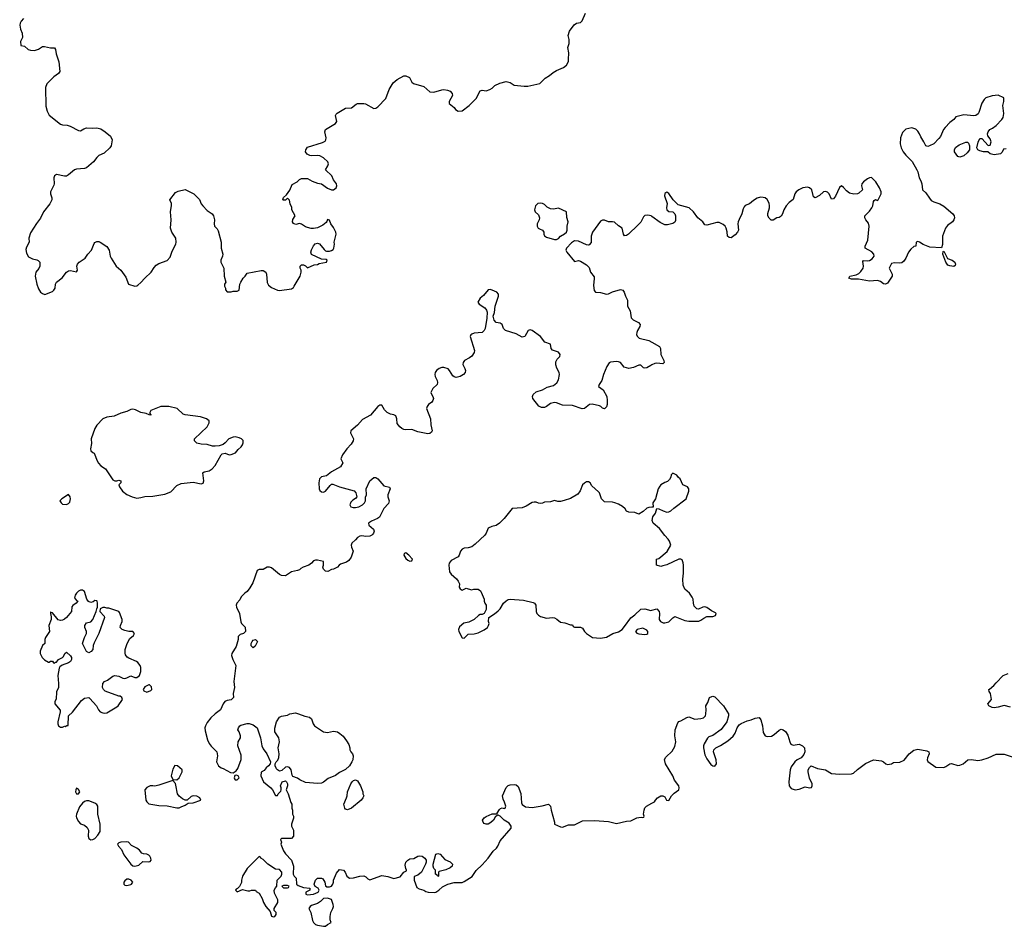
# Model space of a CAD drawing. Header units: inches. Extents: x 2106670 to 2322961, y 36024 to 224899.
# Tile 51 of 256: x 2193703 to 2203512, y 59751 to 68786. Entities that reach past the tile are written whole.
import ezdxf

# ---------------------------------------------------------------- set-up
doc = ezdxf.new("R2010")
doc.units = ezdxf.units.IN
doc.header["$MEASUREMENT"] = 0
for name, color, linetype in [('C1095', 7, 'Continuous'), ('C1096', 7, 'Continuous'), ('C2006', 7, 'Continuous')]:
    doc.layers.add(name, color=color, linetype=linetype)

msp = doc.modelspace()

# ---------------------------------------------------------------- linework, layer by layer
at = {"layer": 'C1095', "color": 5, "elevation": 20}
for points in [[(2196128.5, 60000), (2196132, 59990), (2196156, 59950), (2196199.6, 59899.6), (2196210, 59854), (2196230, 59844.7), (2196246, 59850), (2196258, 59870), (2196258, 59890), (2196238, 59910), (2196238, 59930), (2196275.3, 59990), (2196275, 60000)], [(2196698.5, 60000), (2196690, 59992), (2196670, 59979.5), (2196610, 59957.2), (2196598, 59950), (2196582, 59930), (2196604.7, 59890), (2196620.7, 59810), (2196630.8, 59790), (2196650, 59770.8), (2196670, 59762), (2196730, 59751.3), (2196750, 59752), (2196769.1, 59770.9), (2196806, 59790), (2196797.2, 59817.2), (2196796, 59850), (2196802.7, 59890), (2196822.9, 59930), (2196827.6, 59950), (2196827.3, 59970), (2196816.3, 60000)]]:
    msp.add_lwpolyline(points, dxfattribs=at)
at = {"layer": 'C1096', "color": 5}
for points, elevation in [([(2193741.1, 68798.9), (2193716, 68770), (2193706, 68750), (2193702.8, 68730), (2193711, 68690), (2193726, 68650), (2193730.8, 68610), (2193712, 68570), (2193714, 68530), (2193750, 68522), (2193787.7, 68487.7), (2193810, 68480.7), (2193850, 68480.5), (2193890, 68493.4), (2193930, 68517.3), (2193950, 68518.8), (2194010, 68506.8), (2194050, 68504.7), (2194061, 68490), (2194065.2, 68445.2), (2194094.4, 68365.6), (2194102.8, 68270), (2194090.8, 68250), (2194044.2, 68215.8), (2193972.3, 68147.7), (2193958.4, 68110), (2193962.9, 67922.9), (2193975.6, 67875.6), (2193996, 67836), (2194110, 67744.6), (2194130, 67738.3), (2194175.5, 67735.5), (2194206.5, 67726.5), (2194290, 67680.5), (2194310, 67677.3), (2194340.4, 67699.6), (2194370, 67708.7), (2194430, 67704.4), (2194470, 67707.2), (2194510, 67698.9), (2194554.8, 67670), (2194606.7, 67626.7), (2194623.7, 67590), (2194613.8, 67530), (2194601.3, 67510), (2194543.6, 67456.4), (2194490, 67431.1), (2194470, 67414), (2194438.7, 67370), (2194370, 67308), (2194350, 67302), (2194270, 67297.2), (2194250, 67291.1), (2194190, 67238.7), (2194170, 67227.3), (2194150, 67225.1), (2194070, 67243.5), (2194048.1, 67230), (2194043.8, 67210), (2194046.9, 67150), (2194043.7, 67136.3), (2194009.6, 67070), (2194009, 67049), (2194023.9, 67010), (2194023.2, 66990), (2194003, 66950), (2193940.1, 66870), (2193911.4, 66808.6), (2193870, 66753.8), (2193810, 66661.3), (2193793.7, 66610), (2193796.3, 66570), (2193770, 66519.3), (2193765.4, 66494.6), (2193770, 66459.1), (2193790, 66424.2), (2193830, 66402.8), (2193874.3, 66394.3), (2193887.6, 66387.6), (2193902.4, 66370), (2193903.1, 66330), (2193893.5, 66306.5), (2193863, 66270), (2193858, 66230), (2193874.8, 66150), (2193890, 66104.7), (2193910, 66071.3), (2193930, 66056), (2193951.9, 66048.1), (2194030, 66078.8), (2194044, 66090), (2194057.2, 66110), (2194059, 66150), (2194068.7, 66170), (2194126.3, 66213.7), (2194170, 66270.8), (2194190, 66282.8), (2194210, 66286), (2194270, 66274), (2194278, 66290), (2194273.2, 66330), (2194279, 66350), (2194294, 66370), (2194354.5, 66410), (2194382, 66450), (2194418, 66490), (2194444.2, 66555.8), (2194450, 66564), (2194470, 66575.5), (2194490, 66575.5), (2194504.7, 66570), (2194570, 66525.5), (2194594.4, 66490), (2194605.5, 66430), (2194614, 66410), (2194662.8, 66330), (2194710, 66290.8), (2194758.8, 66218.8), (2194786, 66150), (2194850, 66130.7), (2194870, 66133.4), (2194880.1, 66139.9), (2194910, 66165.5), (2194948.4, 66211.6), (2195013.1, 66270), (2195042, 66318), (2195061.4, 66338.6), (2195090, 66357.6), (2195173, 66387), (2195200.7, 66419.3), (2195220.5, 66479.5), (2195257.6, 66550), (2195262.4, 66570), (2195256.9, 66610), (2195218.3, 66670), (2195204.2, 66710), (2195212.2, 66790), (2195205.1, 66870), (2195215.4, 66935.4), (2195213.9, 66953.9), (2195199, 66990), (2195255.8, 67064.2), (2195282.5, 67077.5), (2195350, 67093.7), (2195437.3, 67050), (2195492.8, 66992.8), (2195510.4, 66950), (2195526.7, 66930), (2195570, 66884.2), (2195619.5, 66850), (2195633.7, 66830), (2195642.4, 66790), (2195639.1, 66750), (2195642.8, 66730), (2195670, 66702.8), (2195681.7, 66681.7), (2195711.7, 66570), (2195710.3, 66510), (2195726.2, 66450), (2195723.9, 66430), (2195706.5, 66390), (2195707.4, 66370), (2195737.3, 66310), (2195740.5, 66230), (2195758, 66170), (2195742, 66150), (2195742, 66130), (2195751.6, 66111.6), (2195752.7, 66092.7), (2195770, 66074), (2195810, 66074), (2195830, 66082), (2195870, 66082), (2195888.4, 66091.6), (2195897.2, 66150), (2195905.2, 66170), (2195930, 66211.3), (2195950, 66231.3), (2195970, 66261), (2196110, 66287.7), (2196130, 66287.3), (2196154, 66270), (2196160.7, 66250), (2196168.3, 66168.3), (2196181.6, 66141.6), (2196210, 66116), (2196270, 66091), (2196290, 66087.3), (2196410, 66104.7), (2196430, 66118), (2196439, 66130), (2196496, 66230), (2196508.7, 66270), (2196508, 66290), (2196498, 66310), (2196498, 66330), (2196503.1, 66336.9), (2196510, 66342), (2196530, 66342), (2196550, 66332), (2196570, 66312), (2196635.3, 66344.7), (2196670, 66347.3), (2196685.2, 66354.8), (2196758, 66370), (2196766, 66390), (2196756.4, 66396.4), (2196710, 66398), (2196610, 66446), (2196602, 66470), (2196610, 66494), (2196630, 66534), (2196647.3, 66552.7), (2196670, 66558), (2196690, 66551.3), (2196735.3, 66495.3), (2196750, 66482), (2196759.6, 66479.6), (2196790, 66478), (2196810, 66484.7), (2196824.7, 66495.3), (2196833.2, 66510), (2196839, 66550), (2196837.2, 66570), (2196855.1, 66650), (2196852.7, 66670), (2196830, 66715.3), (2196802, 66750), (2196788.4, 66788.4), (2196770, 66795.3), (2196764.1, 66775.9), (2196755.2, 66764.8), (2196722.6, 66737.4), (2196696.5, 66723.5), (2196670, 66713.3), (2196630, 66706), (2196605.6, 66705.6), (2196570, 66714), (2196550, 66721.2), (2196510, 66749), (2196490, 66755.3), (2196453.4, 66746.6), (2196438, 66750), (2196430, 66754), (2196419.3, 66770), (2196424.8, 66795.2), (2196448, 66830), (2196415.3, 66890), (2196413.6, 66913.6), (2196398, 66950), (2196390, 66986), (2196370, 67006), (2196351.6, 66988.4), (2196330, 66986), (2196326, 66990), (2196330, 67014), (2196360.4, 67039.6), (2196393.6, 67086.4), (2196416.4, 67143.6), (2196466, 67170), (2196490, 67194), (2196510, 67202), (2196570, 67202), (2196616.9, 67176.9), (2196670, 67156), (2196710, 67151), (2196770, 67106), (2196810, 67091.3), (2196830, 67091.3), (2196855.3, 67110), (2196862, 67130), (2196858, 67150), (2196829.3, 67189.3), (2196814, 67230), (2196748, 67290), (2196774, 67330), (2196779, 67350), (2196773.2, 67370), (2196729.2, 67410), (2196694, 67430), (2196670, 67433.6), (2196610, 67429.6), (2196593.1, 67433.1), (2196565.8, 67445.8), (2196549.2, 67470), (2196552.7, 67490), (2196570, 67514), (2196719.1, 67560.9), (2196745.6, 67574.4), (2196754, 67590), (2196755.3, 67610), (2196742, 67670), (2196749, 67690), (2196850, 67751.3), (2196861.2, 67770), (2196848.7, 67830), (2196854.6, 67845.4), (2196864.7, 67855.3), (2196950, 67904.7), (2197010, 67906.8), (2197055.1, 67944.9), (2197069.4, 67950.6), (2197130, 67950.4), (2197146.6, 67946.6), (2197230, 67901), (2197250, 67904.7), (2197270, 67918), (2197350, 68002), (2197385.2, 68090), (2197422.5, 68157.5), (2197462, 68190), (2197530, 68226.8), (2197550, 68227.3), (2197586, 68210), (2197610, 68164.7), (2197624.7, 68150), (2197730, 68119.1), (2197790, 68067.3), (2197830, 68064.9), (2197910, 68088.5), (2197930, 68090.4), (2197964.9, 68084.9), (2197992, 68072), (2198011, 68050), (2198014.8, 68030), (2197981, 67970), (2197981, 67950), (2198030, 67911.3), (2198046, 67890), (2198070, 67876), (2198110, 67878.8), (2198182, 67930), (2198250, 68001), (2198290, 68078), (2198310, 68084.7), (2198350, 68078), (2198386, 68090), (2198410, 68102), (2198438, 68130), (2198486.8, 68153.2), (2198550.6, 68170.6), (2198590, 68160.7), (2198630, 68134.8), (2198730, 68122), (2198764.5, 68124.5), (2198884, 68150), (2198938, 68202), (2198982, 68230), (2199018.9, 68261.1), (2199050, 68279.1), (2199122, 68310), (2199150, 68331.3), (2199169.2, 68370), (2199171.9, 68388.1), (2199174.2, 68454.2), (2199164, 68510), (2199178, 68550), (2199178, 68590), (2199168.7, 68630), (2199182, 68670), (2199225.6, 68734.4), (2199250, 68751.3), (2199290, 68758), (2199306.3, 68773.7), (2199339.3, 68850)], 20), ([(2200000, 66825.2), (2199993.2, 66830), (2199962.5, 66837.5), (2199930, 66835.4), (2199917.3, 66822.7), (2199890.2, 66769.8), (2199862.6, 66737.4), (2199767.7, 66650), (2199750, 66636.2), (2199730, 66632.7), (2199718.4, 66650), (2199705.2, 66710), (2199670, 66731.6), (2199630, 66766.6), (2199610, 66772.7), (2199570, 66772.3), (2199530, 66787.3), (2199510, 66787.3), (2199490, 66777), (2199410.3, 66670), (2199397.6, 66630), (2199394.8, 66565.2), (2199376.9, 66543.1), (2199370, 66538), (2199350, 66542), (2199270, 66579.3), (2199230, 66581.2), (2199198.8, 66561.2), (2199150.7, 66510), (2199145.5, 66490), (2199152.4, 66470), (2199230, 66376), (2199270, 66386.8), (2199290, 66380.7), (2199350, 66343), (2199377.3, 66317.3), (2199390.7, 66270), (2199424.7, 66224.7), (2199426.6, 66206.6), (2199418.7, 66138.7), (2199426.9, 66086.9), (2199438, 66070), (2199490, 66067), (2199550, 66050.5), (2199570, 66053.4), (2199610, 66074.8), (2199690, 66097.3), (2199710.5, 66090.5), (2199724, 66070), (2199737.3, 66030), (2199758.8, 65990), (2199758.8, 65930), (2199783.4, 65883.4), (2199795.8, 65815.8), (2199816, 65796), (2199867.3, 65770), (2199884.9, 65750), (2199882, 65730), (2199857.1, 65690), (2199850.4, 65670), (2199848.4, 65650), (2199853, 65633), (2199873, 65613), (2199970, 65588), (2200000, 65571.9)], 20), ([(2200000, 65346.2), (2199990, 65341.3), (2199950, 65315.1), (2199932, 65312), (2199918, 65318), (2199890, 65342), (2199870, 65342.9), (2199819.3, 65320.7), (2199770, 65311.6), (2199724.8, 65324.8), (2199690, 65368.7), (2199670, 65377.2), (2199650, 65379.3), (2199590, 65373.2), (2199574.4, 65365.6), (2199550.8, 65330), (2199518.8, 65250), (2199502.8, 65190), (2199476, 65150), (2199470.8, 65130), (2199516.5, 65096.5), (2199551.6, 65030), (2199556.9, 64990), (2199555.8, 64950), (2199550, 64929), (2199530, 64909), (2199510, 64914), (2199494, 64930), (2199478, 64938), (2199406, 64954), (2199378.8, 64950), (2199330.6, 64910), (2199308.3, 64908.3), (2199210, 64939.8), (2199110, 64944.8), (2199050, 64968.8), (2199030.7, 64970.7), (2198990, 64962.2), (2198950.2, 64929.8), (2198930, 64919.7), (2198900.9, 64920.9), (2198876, 64936), (2198816.2, 65010), (2198813.3, 65030), (2198818.7, 65050), (2198850, 65076.5), (2198910, 65097.6), (2198956.9, 65123.1), (2199020.5, 65139.5), (2199053.1, 65166.9), (2199070, 65198), (2199079.6, 65250), (2199076.3, 65270), (2199054.1, 65314.1), (2199045.2, 65345.2), (2199043.5, 65376.5), (2199056.3, 65403.7), (2199083.7, 65430), (2199087, 65450), (2199070, 65473.3), (2199010, 65492.7), (2198997, 65510), (2198990, 65553.2), (2198933.9, 65573.9), (2198891.6, 65630), (2198810, 65689.5), (2198790, 65695.6), (2198770, 65689.3), (2198734, 65630), (2198710, 65623.6), (2198650, 65655.1), (2198542, 65690), (2198524, 65710), (2198508, 65750), (2198490, 65762), (2198448.7, 65770), (2198429.2, 65790), (2198421.2, 65830), (2198432.3, 65867.7), (2198439.5, 65930), (2198474.5, 66030), (2198473.2, 66050), (2198455.3, 66070), (2198410, 66089.4), (2198390, 66096), (2198370, 66093.2), (2198322.3, 66037.7), (2198289.1, 66010), (2198268, 65970), (2198281, 65950), (2198336.2, 65916.2), (2198352.1, 65892.1), (2198359.3, 65870), (2198357.3, 65810), (2198339.5, 65710), (2198331.5, 65688.5), (2198310, 65667.3), (2198230, 65661.6), (2198206.6, 65653.4), (2198195.9, 65644.1), (2198190.7, 65629.3), (2198235.3, 65490), (2198230.2, 65469.8), (2198206.9, 65433.1), (2198184.5, 65415.5), (2198133, 65390), (2198120.3, 65370), (2198117.4, 65350), (2198138.7, 65310), (2198144.2, 65290), (2198141.3, 65270), (2198123.1, 65250), (2198092.7, 65230), (2198050, 65220.4), (2198030, 65226.6), (2198017.6, 65237.6), (2197986, 65290), (2197970, 65307.6), (2197930, 65320.5), (2197910, 65320.5), (2197880.7, 65310), (2197855.5, 65290), (2197841.6, 65270), (2197838.4, 65250), (2197842, 65230), (2197863.1, 65190), (2197866.4, 65170), (2197860.5, 65150), (2197817.3, 65110), (2197801.1, 65078.9), (2197799.1, 65070), (2197822.4, 65022.4), (2197824.7, 65010), (2197820.2, 64990), (2197810, 64975.4), (2197776, 64950), (2197761.1, 64930), (2197757, 64910), (2197794, 64810), (2197799.5, 64750), (2197812.2, 64690), (2197805.1, 64674.9), (2197790, 64663.6), (2197770, 64660.5), (2197670, 64678), (2197610, 64702.4), (2197550, 64698.9), (2197530, 64702), (2197510, 64712.2), (2197490, 64728.4), (2197463.5, 64763.5), (2197459.5, 64810), (2197450, 64836.8), (2197430, 64849.8), (2197396.1, 64856.1), (2197363, 64870), (2197337.2, 64897.2), (2197310, 64945.1), (2197290, 64944.7), (2197270, 64931.3), (2197196.5, 64843.5), (2197116.9, 64803.1), (2197070, 64745.6), (2197002, 64690), (2196999.1, 64670), (2197027.3, 64610), (2197024.9, 64590), (2197005.5, 64554.5), (2196962.4, 64510), (2196918, 64450), (2196902, 64410), (2196922, 64370), (2196898, 64330), (2196810, 64279.3), (2196758.4, 64241.6), (2196710, 64229.3), (2196690.4, 64209.6), (2196683.7, 64170), (2196686, 64110), (2196693.2, 64093.2), (2196710, 64082), (2196730, 64078), (2196750, 64087.7), (2196794.5, 64145.5), (2196810, 64156), (2196822.7, 64157.3), (2196890, 64130.3), (2197036, 64090), (2197052.4, 64072.4), (2197062.8, 64030), (2197050, 64014), (2197022.8, 63997.2), (2197002.8, 63977.2), (2196990.7, 63950), (2197001, 63930), (2197025.7, 63925.7), (2197050, 63923.6), (2197080.9, 63930), (2197117, 63950), (2197138.4, 63970), (2197149.3, 63990), (2197149.2, 64029.2), (2197158, 64050), (2197155.1, 64110), (2197190, 64190.8), (2197230, 64224.7), (2197250, 64222.8), (2197270, 64211), (2197330, 64140.5), (2197387.7, 64127.7), (2197392.7, 64110), (2197372, 64050), (2197372.2, 64030), (2197384.4, 63990), (2197376.2, 63963.8), (2197330, 63914), (2197288.5, 63830), (2197266.2, 63813.8), (2197207.3, 63790), (2197177.1, 63770), (2197182, 63750), (2197228.4, 63708.4), (2197233, 63690), (2197228, 63670), (2197220.3, 63659.7), (2197210, 63649.4), (2197190, 63640.7), (2197150, 63637.2), (2197110, 63641.2), (2197090, 63638), (2197070, 63625.2), (2197050, 63601.2), (2197010.5, 63569.5), (2197004.9, 63550), (2197007.7, 63530), (2197026, 63490), (2197004.7, 63430), (2196982, 63398), (2196959.1, 63380.9), (2196899.8, 63360.2), (2196884.7, 63350), (2196870, 63329), (2196830, 63308.7), (2196810, 63308), (2196773.7, 63286.3), (2196749.2, 63289.2), (2196728.7, 63310), (2196724, 63330), (2196728.7, 63350), (2196728, 63388), (2196670, 63399.3), (2196650, 63399.3), (2196630, 63393.2), (2196611, 63370), (2196584.7, 63350), (2196528.1, 63331.9), (2196502.4, 63317.6), (2196490, 63305.2), (2196470, 63297.2), (2196410, 63282.7), (2196350, 63245.2), (2196310, 63246), (2196290, 63256), (2196210, 63324), (2196190, 63329), (2196170, 63328.7), (2196130, 63308), (2196090, 63308), (2196070, 63298), (2196025.2, 63174.8), (2195995.9, 63124.1), (2195970, 63088), (2195944.7, 63070), (2195910, 63035.3), (2195894.6, 63005.4), (2195866.8, 62970), (2195858.8, 62950), (2195862.8, 62930), (2195891.1, 62868.8), (2195905.4, 62785.4), (2195912, 62770), (2195950, 62734), (2195952, 62690), (2195934, 62670), (2195901, 62659), (2195881, 62639), (2195878.8, 62610), (2195861.1, 62538.9), (2195817.3, 62470), (2195814, 62450), (2195824.9, 62410), (2195857.3, 62350), (2195837, 62190), (2195841.6, 62130), (2195830.8, 62070.8), (2195831.3, 62030), (2195810.7, 62009.3), (2195770, 62000.7), (2195748, 61990), (2195728.8, 61970), (2195703.8, 61910), (2195650, 61869.6), (2195608, 61830), (2195570, 61781.2), (2195553, 61750), (2195547, 61730), (2195550, 61698), (2195572.9, 61610), (2195590, 61573), (2195610, 61545.5), (2195667.7, 61490), (2195674, 61450), (2195662.8, 61390), (2195684.7, 61350), (2195710, 61331.3), (2195730, 61324.7), (2195803.6, 61283.6), (2195830, 61282), (2195860.2, 61299.8), (2195877.5, 61322.5), (2195910, 61414), (2195910, 61458), (2195876.9, 61550), (2195879.3, 61590), (2195902, 61630), (2195904, 61650), (2195888.9, 61688.8), (2195875.3, 61710), (2195882, 61730), (2195895.3, 61750), (2195904.8, 61755.2), (2195970, 61774), (2195990, 61773.4), (2196030, 61758.8), (2196068, 61728), (2196100.5, 61630), (2196114.9, 61550), (2196130, 61518.8), (2196166, 61470), (2196201, 61390), (2196198, 61370), (2196181, 61350), (2196158, 61330), (2196136.9, 61303.1), (2196110, 61286), (2196104.7, 61250), (2196131, 61190), (2196204.7, 61130), (2196222, 61110), (2196250, 61054), (2196270, 61054), (2196278, 61070), (2196303.1, 61096.9), (2196308.7, 61110), (2196308.7, 61130), (2196302, 61150), (2196318, 61190), (2196350, 61202), (2196362, 61190), (2196371.1, 61171.2), (2196371.3, 61150), (2196358, 61110), (2196378, 61070), (2196403.6, 60983.6), (2196414, 60970), (2196414, 60930), (2196422, 60910), (2196422, 60870), (2196432, 60850), (2196431.1, 60828.8), (2196412, 60770), (2196412, 60750), (2196432, 60710), (2196431.3, 60650), (2196410, 60628), (2196310, 60626), (2196302, 60618), (2196311.3, 60591.3), (2196304.7, 60570), (2196330, 60502), (2196350, 60472), (2196411.3, 60410), (2196431.3, 60350), (2196426, 60270), (2196438, 60250), (2196458, 60230), (2196462, 60170), (2196476.9, 60156.9), (2196530, 60138), (2196594, 60130), (2196594, 60110), (2196554, 60090), (2196554, 60070), (2196570, 60064.7), (2196630, 60072), (2196678, 60090), (2196688, 60110), (2196678, 60130), (2196647.3, 60147.3), (2196638, 60170), (2196650, 60212), (2196670, 60231.3), (2196708.4, 60231.6), (2196723.6, 60223.6), (2196742, 60190), (2196750, 60154), (2196763.6, 60143.6), (2196790, 60144.7), (2196810, 60152), (2196822, 60170), (2196828.7, 60190), (2196828.7, 60210), (2196858, 60282), (2196890, 60316), (2196930, 60311.3), (2196944.7, 60290), (2196961, 60250), (2196990, 60230.8), (2197030, 60233), (2197090, 60250.4), (2197130, 60255.8), (2197150, 60244.4), (2197170, 60224.2), (2197190, 60215.3), (2197310, 60256.5), (2197370, 60247.3), (2197430, 60226.8), (2197494, 60246), (2197530, 60292), (2197555.3, 60304.7), (2197558, 60310), (2197548.7, 60328.7), (2197542, 60362), (2197549, 60390), (2197569.6, 60410.4), (2197590, 60422.8), (2197630, 60426), (2197670, 60450.8), (2197690, 60454.8), (2197712, 60450), (2197738, 60430), (2197751, 60410), (2197751.3, 60390), (2197746, 60370), (2197704.7, 60290), (2197670, 60262), (2197632, 60248), (2197631.3, 60210), (2197658, 60138), (2197683.5, 60123.5), (2197730.8, 60110.8), (2197750, 60098), (2197774, 60090), (2197832.5, 60087.5), (2197850, 60091.3), (2197878, 60110), (2197914.6, 60145.4), (2197968.7, 60171.3), (2198030, 60187.3), (2198090, 60186.4), (2198110, 60188.7), (2198130, 60197.6), (2198210.8, 60249.2), (2198250, 60306), (2198310, 60363), (2198370, 60430.7), (2198420.7, 60499.3), (2198452, 60530), (2198467, 60550), (2198490, 60602.8), (2198599, 60730), (2198599, 60750), (2198580.2, 60780.2), (2198530, 60809), (2198490, 60848.7), (2198470, 60858), (2198462, 60858), (2198439.6, 60840.4), (2198422, 60810), (2198395.3, 60784.7), (2198370.7, 60769.3), (2198350, 60769.2), (2198330, 60775.3), (2198319, 60790), (2198315.3, 60810), (2198329.3, 60830.7), (2198350, 60844.7), (2198410, 60871.3), (2198450, 60872), (2198460.4, 60879.6), (2198483.1, 60916.9), (2198494.6, 60925.4), (2198510, 60931), (2198530, 60924.7), (2198538, 60930), (2198545.2, 60950), (2198534, 60990), (2198518.4, 61018.4), (2198512.5, 61050), (2198550, 61134.9), (2198570, 61155.3), (2198590, 61162.3), (2198630, 61164), (2198650, 61160.3), (2198670, 61145.7), (2198695.4, 61075.4), (2198702.2, 60982.2), (2198710, 60964.4), (2198740.5, 60940.5), (2198810, 60936.5), (2198907.6, 60952.4), (2198971.3, 60970), (2198990.6, 60950), (2198996.3, 60910), (2199031.3, 60788.7), (2199032, 60770), (2199090, 60742), (2199110, 60740.7), (2199170, 60763), (2199230, 60762.3), (2199310, 60802), (2199430, 60804.9), (2199570, 60797.3), (2199650, 60777.3), (2199750, 60798.8), (2199790, 60802.8), (2199850, 60831), (2199870, 60836), (2199898, 60838), (2199910, 60834), (2199922, 60838), (2199926, 60850), (2199918, 60870), (2199924, 60910), (2199930, 60932), (2199948, 60950), (2200000, 60976.9)], 20), ([(2200000, 63926.9), (2199970, 63926), (2199950, 63918), (2199913.7, 63886.3), (2199870, 63858), (2199830, 63875.3), (2199770, 63878), (2199750, 63888.7), (2199735.3, 63910), (2199710, 63934), (2199670, 63957.2), (2199631.8, 63971.8), (2199610, 63977), (2199530, 63980.9), (2199499.3, 64010), (2199479, 64070), (2199470, 64082), (2199402, 64142), (2199388, 64170), (2199370, 64179), (2199350, 64179), (2199330, 64168.7), (2199311.3, 64150), (2199286, 64090), (2199262.8, 64057.2), (2199190, 64015.3), (2199126.4, 63993.6), (2199090, 63986), (2199065.6, 63985.6), (2199030, 63995.3), (2198990, 63982), (2198930, 63978), (2198910, 63968), (2198890, 63966), (2198872, 63968), (2198850, 63979), (2198830, 63977.2), (2198810, 63973.2), (2198750, 63937.2), (2198710, 63922.7), (2198610, 63915.3), (2198530, 63815.3), (2198484.7, 63770), (2198450, 63746), (2198405.4, 63734.6), (2198370, 63718), (2198351, 63670), (2198336, 63650), (2198242, 63558), (2198205.8, 63534.2), (2198170, 63522.7), (2198130, 63518), (2198110, 63509.2), (2198094, 63490), (2198082.8, 63450), (2198070, 63434), (2198002.4, 63397.6), (2197982, 63370), (2197978, 63350), (2197984.1, 63284.1), (2197999.9, 63259.9), (2198053.2, 63213.2), (2198071.3, 63190), (2198083.6, 63163.6), (2198082, 63130), (2198090, 63114), (2198110, 63102), (2198150, 63122), (2198204.7, 63104.7), (2198229, 63111), (2198272, 63110), (2198294.4, 63094.4), (2198302, 63082), (2198331, 63010), (2198331.3, 62990), (2198338, 62970), (2198351, 62950), (2198350.9, 62909.1), (2198331.1, 62868.8), (2198310, 62858), (2198290, 62858), (2198274, 62850), (2198230.9, 62809.1), (2198204.5, 62795.5), (2198176.8, 62783.2), (2198127.9, 62772.1), (2198085.8, 62734.2), (2198074.8, 62710), (2198076.3, 62690), (2198110, 62626), (2198130, 62624), (2198170, 62661), (2198230, 62664.9), (2198270, 62676), (2198330, 62706), (2198362, 62730), (2198374, 62750), (2198379, 62770), (2198374, 62790), (2198378, 62830), (2198434.2, 62865.8), (2198470, 62894.8), (2198490, 62916), (2198523.7, 62970), (2198550, 62995.5), (2198570, 63008), (2198590, 63013), (2198722, 63002), (2198818, 62978), (2198830.7, 62970.7), (2198844.7, 62950), (2198847.3, 62890), (2198854.8, 62870), (2198870, 62851), (2198890, 62838.8), (2198950, 62821), (2199010, 62827.3), (2199030, 62824), (2199052.8, 62812.8), (2199090, 62781), (2199135.3, 62775.3), (2199190, 62754), (2199210, 62754), (2199218, 62738), (2199230, 62734), (2199290, 62732), (2199310, 62722), (2199331.3, 62690), (2199351.3, 62670), (2199410, 62630.8), (2199490, 62622), (2199530, 62628), (2199550, 62633), (2199612.1, 62667.9), (2199670, 62687.3), (2199704, 62710), (2199730, 62738), (2199790, 62826), (2199830, 62854.8), (2199890, 62910.8), (2199930, 62914.8), (2199990, 62898), (2200000, 62900.7)], 40), ([(2196275, 60000), (2196274.6, 60014.6), (2196240.4, 60080.4), (2196238, 60110), (2196250, 60134), (2196266, 60150), (2196268.7, 60210), (2196308, 60250), (2196315.3, 60270), (2196315.3, 60290), (2196290, 60318), (2196250, 60322), (2196175.3, 60370), (2196130, 60418), (2196106, 60430), (2196102, 60442), (2196090, 60446), (2195970, 60328), (2195921, 60250), (2195911.3, 60210), (2195911.1, 60188.8), (2195892.7, 60147.3), (2195872.7, 60127.3), (2195858, 60122), (2195854, 60110), (2195870, 60094), (2195922, 60118), (2195974.6, 60105.4), (2195995.3, 60104.7), (2196011.6, 60111.6), (2196052, 60110), (2196059.6, 60099.6), (2196090, 60082), (2196118, 60030), (2196128.5, 60000)], 20), ([(2196816.3, 60000), (2196810, 60017.2), (2196770, 60031.8), (2196730, 60029.5), (2196698.5, 60000)], 20)]:
    msp.add_lwpolyline(points, dxfattribs=dict(at, elevation=elevation))
for points, elevation in [([(2198890, 66958), (2198866.5, 66953.5), (2198843, 66930), (2198831, 66890), (2198838, 66870), (2198870, 66841), (2198882, 66810), (2198879.1, 66790), (2198859.3, 66750), (2198858, 66730), (2198867.3, 66710), (2198880.4, 66700.4), (2198911, 66690), (2198926, 66670), (2198924.7, 66650), (2198931.1, 66631.1), (2198950, 66618), (2199030, 66594.8), (2199050, 66594.8), (2199070, 66606), (2199092.1, 66627.9), (2199130, 66651), (2199149, 66670), (2199156, 66690), (2199157.2, 66730), (2199166, 66770), (2199153.8, 66813.8), (2199149.2, 66870), (2199070, 66906.6), (2199022.5, 66897.5), (2198990, 66902), (2198958.9, 66918.9), (2198930, 66944.5), (2198910, 66955.6)], 20), ([(2195189.6, 64930.4), (2195110, 64929.8), (2195010.8, 64890), (2195001, 64870), (2195001, 64861), (2195011, 64849), (2195010, 64846), (2194991.3, 64848.7), (2194963.2, 64863.2), (2194910, 64872), (2194857.7, 64897.7), (2194830, 64903.1), (2194810, 64900.4), (2194770, 64880.9), (2194710, 64865.1), (2194644.3, 64835.7), (2194570, 64823.5), (2194530, 64809.6), (2194470, 64745.8), (2194450, 64711.2), (2194415.6, 64610), (2194417.5, 64562.5), (2194408.7, 64510), (2194410.9, 64490.9), (2194430, 64471.3), (2194444.7, 64464.7), (2194473.4, 64390), (2194486.9, 64366.9), (2194510, 64340.7), (2194557.3, 64310), (2194630, 64202), (2194650, 64191.3), (2194670, 64191.3), (2194690, 64198), (2194710, 64191.3), (2194710.7, 64169.3), (2194692, 64150), (2194698, 64130), (2194728.3, 64088.3), (2194770, 64054.8), (2194822, 64030), (2194870, 64017.3), (2194910, 64024), (2194950, 64034), (2195030, 64037.1), (2195150, 64058.4), (2195210, 64082), (2195270, 64144), (2195310, 64164), (2195430, 64178), (2195510, 64161), (2195530, 64166), (2195539, 64190), (2195528.9, 64271.1), (2195541.2, 64278.8), (2195590, 64291), (2195622, 64310), (2195650, 64342), (2195708.7, 64450), (2195719, 64461), (2195750, 64466.8), (2195790.6, 64450.6), (2195810, 64452.7), (2195854, 64470), (2195878.4, 64501.6), (2195910, 64530.3), (2195922.4, 64550), (2195929.7, 64570), (2195930, 64592), (2195912, 64610), (2195890, 64618.2), (2195850, 64628.4), (2195830, 64627.1), (2195785.3, 64610), (2195750, 64569.3), (2195730, 64554), (2195690, 64540.9), (2195650, 64535.1), (2195623.5, 64536.5), (2195570, 64552.4), (2195510, 64554.7), (2195467, 64567), (2195442.9, 64590), (2195445.6, 64610), (2195571.1, 64730), (2195592, 64770), (2195589.6, 64790), (2195562.4, 64810), (2195505.2, 64830), (2195350, 64846.9), (2195330, 64856), (2195272.2, 64910)], 20), ([(2194190, 64053.3), (2194122, 64010), (2194104, 63990), (2194114.8, 63970), (2194130, 63957.3), (2194170, 63955.5), (2194190, 63964), (2194202.5, 63977.5), (2194209.6, 64010), (2194206, 64030)], 20), ([(2197550, 63471.6), (2197534.8, 63465.2), (2197530.7, 63450), (2197550, 63415.5), (2197570, 63399.3), (2197590, 63390.8), (2197610, 63392), (2197616, 63410), (2197579.6, 63450)], 40), ([(2194310, 63101.6), (2194290, 63091.2), (2194267.9, 63070), (2194254.9, 63050), (2194250, 63024.7), (2194270, 62998), (2194282, 62990), (2194266, 62970), (2194230.7, 62949.3), (2194223.5, 62936.5), (2194218, 62890), (2194170.2, 62829.8), (2194148.2, 62811.8), (2194130, 62802.2), (2194110, 62799.8), (2194086.2, 62806.2), (2194030, 62875.3), (2194018, 62878), (2194010, 62886), (2194008.2, 62870), (2194016.7, 62836.7), (2194018, 62810), (2193994.3, 62750), (2193999.5, 62690), (2193960.4, 62630), (2193953, 62610), (2193952, 62568), (2193930, 62548), (2193907.1, 62492.9), (2193906, 62470), (2193927.7, 62430), (2193950, 62408), (2193990, 62382), (2193998, 62382), (2194010, 62392), (2194030, 62394), (2194038, 62378), (2194050, 62374), (2194058, 62382), (2194070, 62384.7), (2194088.7, 62410), (2194130, 62430.6), (2194139.7, 62440.3), (2194154, 62470), (2194170, 62482.8), (2194210, 62446.8), (2194220.5, 62430), (2194219.5, 62410), (2194208.2, 62390), (2194190, 62376.3), (2194126, 62354), (2194103.9, 62336.1), (2194097, 62323), (2194084, 62250), (2194090.6, 62170), (2194088.8, 62130), (2194070, 62088.7), (2194065.4, 62014.6), (2194052.4, 61990), (2194053.4, 61970), (2194106.8, 61906.8), (2194107.3, 61890), (2194083.6, 61790), (2194083.2, 61770), (2194089.3, 61750), (2194110, 61734.9), (2194130, 61734.8), (2194150, 61744.7), (2194156.4, 61743.6), (2194174, 61754), (2194186, 61754), (2194188, 61850), (2194230, 61884.7), (2194318.7, 62001.3), (2194350, 62026.4), (2194390, 62030.4), (2194402.6, 62022.6), (2194468, 61948), (2194488.5, 61910), (2194505.2, 61890), (2194530, 61878), (2194550, 61874.1), (2194570, 61878.4), (2194670, 61937.4), (2194684.7, 61950), (2194728.7, 62010), (2194722, 62030), (2194704.7, 62044.7), (2194690, 62046), (2194554, 62094), (2194539.3, 62110), (2194529.4, 62130), (2194530, 62171), (2194547.9, 62192.1), (2194576.6, 62203.4), (2194630, 62244.9), (2194650, 62250.6), (2194690, 62244), (2194730, 62224), (2194750, 62221), (2194770, 62226), (2194810, 62246), (2194850, 62231.3), (2194870, 62231.3), (2194895.3, 62250), (2194908.4, 62291.6), (2194908.7, 62330), (2194902, 62350), (2194880.2, 62380.2), (2194868, 62390), (2194790, 62422), (2194773.6, 62433.6), (2194758, 62458), (2194753.2, 62473.2), (2194755.1, 62510), (2194772.7, 62570), (2194800.2, 62619.8), (2194835.3, 62650), (2194848, 62670), (2194830, 62688), (2194791.1, 62688.8), (2194750, 62698), (2194724, 62710), (2194702.7, 62730), (2194706, 62750), (2194722.7, 62790), (2194722.7, 62810), (2194698, 62878), (2194689.2, 62889.2), (2194590, 62922), (2194570, 62922), (2194550, 62928.7), (2194530, 62928.7), (2194505.4, 62914.6), (2194502.8, 62890), (2194543.5, 62843.5), (2194547.3, 62830), (2194490, 62669), (2194443.8, 62576.2), (2194435.5, 62550), (2194430.5, 62509.5), (2194416, 62490), (2194390, 62475.3), (2194370, 62488.7), (2194329.6, 62569.6), (2194348.7, 62630), (2194367.1, 62670), (2194368.2, 62690), (2194352.3, 62730), (2194352.7, 62750), (2194370, 62774), (2194410, 62784.9), (2194431.5, 62808.5), (2194466.3, 62890), (2194470, 62914), (2194478, 62930), (2194479, 62970), (2194475.3, 62990), (2194470, 62995.3), (2194450, 62997.2), (2194433.7, 62986.3), (2194410, 62979.3), (2194387, 62987), (2194371.3, 63011.3), (2194350, 63089.2), (2194330, 63099.6)], 20), ([(2199910, 62721.2), (2199854, 62710), (2199838, 62690), (2199850, 62672), (2199870, 62666), (2199930, 62658.8), (2199950, 62662.8), (2199962, 62670), (2199961.2, 62690), (2199950, 62701.2)], 40), ([(2196030, 62528), (2196010, 62546), (2196008.9, 62571.2), (2196018, 62590), (2196030, 62602), (2196050.8, 62610.8), (2196071.3, 62590), (2196050, 62542)], 20), ([(2194990, 62158), (2194950, 62138), (2194934, 62110), (2194938, 62098), (2194970, 62086), (2195010, 62102), (2195018, 62110), (2195016.4, 62136.4), (2194996.4, 62156.4)], 20), ([(2196770, 61681.6), (2196830, 61697.1), (2196867.9, 61687.9), (2196893.7, 61673.7), (2196926.4, 61646.4), (2196959.8, 61599.8), (2196982, 61562), (2196990.9, 61530.9), (2196991.3, 61510), (2197001, 61490), (2197018, 61470), (2197026, 61450), (2197021, 61410), (2197010.8, 61390), (2196987.3, 61350), (2196950, 61313.2), (2196890, 61283.7), (2196850, 61255.1), (2196776.8, 61223.2), (2196730, 61189), (2196710, 61177.2), (2196670, 61175.1), (2196550, 61184), (2196492.5, 61212.5), (2196470, 61228.7), (2196423.1, 61243.1), (2196416.4, 61256.4), (2196408.7, 61310), (2196390, 61334), (2196370, 61342), (2196350, 61338), (2196316, 61304), (2196290, 61299), (2196270, 61309), (2196260.2, 61320.2), (2196248.7, 61350), (2196248, 61370), (2196258, 61390), (2196273.6, 61406.4), (2196285.2, 61434.8), (2196286.6, 61470), (2196279.3, 61530), (2196292, 61590), (2196283.7, 61630), (2196245.2, 61690), (2196244.7, 61724.7), (2196262.9, 61790), (2196290, 61834.8), (2196310, 61844), (2196370, 61856), (2196392.9, 61867.1), (2196450, 61877.3), (2196482, 61870), (2196544.5, 61844.5), (2196590, 61834), (2196610, 61818), (2196626.8, 61770), (2196641, 61750), (2196728.2, 61688.2)], 20), ([(2195250, 61352.3), (2195230, 61318), (2195211.3, 61250), (2195230, 61214), (2195270, 61212), (2195290, 61232), (2195322, 61290), (2195322, 61310), (2195274, 61350)], 20), ([(2195863.6, 61256.4), (2195844.7, 61255.3), (2195838, 61230), (2195842, 61222), (2195850, 61212), (2195870, 61212), (2195888, 61230), (2195878, 61250)], 20), ([(2194270, 61129), (2194260.5, 61110), (2194257.3, 61090), (2194270, 61071), (2194290, 61071.3), (2194301.2, 61090), (2194290, 61114)], 20), ([(2195230, 61206), (2195090, 61157.2), (2195050, 61149.3), (2195030, 61152.7), (2195002, 61150), (2194970, 61133.2), (2194948.5, 61111.4), (2194960.4, 61010), (2194970, 60990.8), (2194990, 60970.7), (2195090, 60954), (2195170.8, 60950.8), (2195270, 60931.3), (2195290, 60931.3), (2195310, 60941), (2195350, 60958), (2195382, 60978), (2195430, 60982.4), (2195506, 61010), (2195498, 61030), (2195469.3, 61049.3), (2195430, 61053.2), (2195410, 61045.2), (2195370, 61008), (2195350, 61008), (2195323.2, 61023.2), (2195290, 61048.7), (2195274, 61070), (2195258.6, 61158.6), (2195253.6, 61173.6)], 20), ([(2196970, 60912.7), (2196950, 60919), (2196941.2, 60930), (2196932.7, 60970), (2196959.3, 61030), (2196966, 61050), (2196970, 61092), (2197002.7, 61170), (2197014, 61190), (2197030, 61206), (2197050, 61211.3), (2197070, 61202), (2197098, 61150), (2197122, 61090), (2197122, 61070), (2197132, 61050), (2197122, 61030), (2197104.7, 61010), (2197010, 60929.5)], 20), ([(2194370, 61001.2), (2194350, 60994), (2194330, 60979), (2194299.1, 60940.9), (2194268.9, 60870), (2194266, 60850), (2194270, 60831), (2194290, 60794.9), (2194310, 60772.4), (2194350, 60759.5), (2194375.1, 60735.1), (2194387.4, 60710), (2194383.7, 60650), (2194390, 60627.3), (2194410, 60614), (2194430, 60616.3), (2194450, 60627.3), (2194481.2, 60658.8), (2194504.7, 60695.3), (2194504.2, 60770), (2194479.7, 60870), (2194480.4, 60950), (2194470, 60965.6), (2194450, 60979.1), (2194390, 61000.9)], 20), ([(2194770, 60594.5), (2194710, 60589), (2194690, 60584), (2194682.5, 60577.5), (2194678.8, 60570), (2194687.3, 60550), (2194716.8, 60516.8), (2194742, 60462), (2194810, 60370.7), (2194830, 60353.4), (2194850, 60350.6), (2194890, 60360.7), (2194930, 60396), (2194990, 60392.4), (2195001.3, 60398.7), (2195011.1, 60410), (2195009.7, 60430), (2195000.4, 60450), (2194990, 60461), (2194970, 60470.8), (2194934.7, 60474.7), (2194921.1, 60481.2), (2194895.1, 60510), (2194870, 60529.4), (2194816.4, 60556.4), (2194788, 60590)], 20), ([(2197870, 60248), (2197862, 60262), (2197846, 60270), (2197846, 60310), (2197830, 60326), (2197822, 60350), (2197822, 60370), (2197848.7, 60470), (2197870, 60476), (2197892, 60470), (2197938, 60418), (2197993.2, 60393.2), (2198014.8, 60370), (2198010.6, 60349.4), (2197990, 60334), (2197950, 60315.3), (2197883.6, 60296.4), (2197874, 60290), (2197874, 60250)], 20), ([(2194790, 60221.2), (2194770, 60220.9), (2194750, 60204.5), (2194740.3, 60190), (2194740.3, 60170), (2194750, 60161.1), (2194770, 60158.8), (2194810, 60167.2), (2194817.2, 60170), (2194831.1, 60191.1), (2194813.2, 60210)], 20), ([(2196370, 60158), (2196330, 60158), (2196314, 60150), (2196330, 60134), (2196370, 60134), (2196382, 60138), (2196386, 60150)], 20)]:
    msp.add_lwpolyline(points, close=True, dxfattribs=dict(at, elevation=elevation))
at = {"layer": 'C2006', "color": 5}
for points, elevation in [([(2203530, 67498), (2203505.4, 67494.6), (2203490, 67466), (2203474, 67450), (2203410, 67439), (2203370, 67449), (2203348.7, 67468.7), (2203306, 67470), (2203270, 67479), (2203248, 67490), (2203238, 67510), (2203253.6, 67566.4), (2203270, 67602), (2203290, 67602), (2203350, 67532), (2203370, 67534), (2203382, 67570), (2203370, 67598), (2203349.2, 67629.2), (2203345.2, 67650), (2203353.2, 67670), (2203369.6, 67690.4), (2203395.9, 67704.1), (2203430, 67730.8), (2203489.2, 67790), (2203500.9, 67810), (2203506.6, 67850), (2203499.3, 67930), (2203508.7, 67970), (2203508, 68008), (2203450, 68035.3), (2203390, 68028.7), (2203330, 68008), (2203312, 67990), (2203287.1, 67952.9), (2203259.9, 67860.1), (2203252.2, 67847.8), (2203230, 67832.3), (2203210, 67826.6), (2203110, 67839.3), (2203030, 67819), (2203008, 67792), (2202970, 67762.7), (2202922, 67710), (2202908, 67690), (2202878, 67622), (2202859.3, 67600.7), (2202810.6, 67549.4), (2202768.7, 67528.7), (2202750, 67522), (2202730, 67528.7), (2202712, 67570), (2202679.7, 67619.7), (2202667.2, 67647.2), (2202650, 67675.3), (2202630, 67694), (2202590, 67708.7), (2202530, 67695.3), (2202496.9, 67663.1), (2202477.3, 67610), (2202476.4, 67550), (2202485.7, 67510), (2202504.4, 67470), (2202530, 67434.8), (2202594, 67374), (2202642, 67290), (2202650.7, 67270), (2202662.8, 67210), (2202680.5, 67180.5), (2202690.5, 67150.5), (2202698, 67090), (2202730, 67061), (2202765.8, 67005.8), (2202784.8, 66984.8), (2202810, 66970.5), (2202870.4, 66950.4), (2202910, 66927.3), (2203000.7, 66850), (2203014, 66830), (2203017.3, 66810), (2203010.8, 66790), (2202996, 66770), (2202946.6, 66733.4), (2202927.7, 66710), (2202897.1, 66630), (2202895.6, 66544.4), (2202886.4, 66513.6), (2202770, 66520.5), (2202704.1, 66544.1), (2202666, 66570), (2202650, 66575.3), (2202634, 66570), (2202632, 66530), (2202610, 66525.2), (2202581.2, 66498.8), (2202559.5, 66470), (2202530, 66409.3), (2202510, 66379.3), (2202490, 66362.7), (2202470, 66359.3), (2202416.9, 66363.1), (2202390, 66355.3), (2202366, 66310), (2202395.5, 66250), (2202394.9, 66230), (2202350, 66160.9), (2202330, 66149.3), (2202310, 66155.1), (2202277.5, 66177.5), (2202250, 66186.3), (2202170, 66179.8), (2202061.1, 66201.1), (2201990, 66201.3), (2201964, 66210), (2201973.2, 66230), (2202035.8, 66244.2), (2202062.2, 66257.8), (2202083.3, 66276.7), (2202105.1, 66310), (2202108.3, 66330), (2202104.5, 66375.5), (2202110, 66384.7), (2202150, 66382), (2202170, 66386.5), (2202197.1, 66402.9), (2202215.3, 66430), (2202212.1, 66450), (2202192.1, 66472.1), (2202126, 66510), (2202125.1, 66530), (2202151.8, 66590), (2202166, 66730), (2202157.8, 66757.8), (2202133.3, 66790), (2202124.2, 66810), (2202123.6, 66830), (2202170, 66876.4), (2202193.3, 66910), (2202202.4, 66930), (2202210, 66974), (2202216.4, 66983.6), (2202230, 66994), (2202250, 66984.7), (2202255.3, 66990), (2202284, 67050), (2202285.2, 67070), (2202270, 67108.7), (2202232.7, 67170), (2202190, 67212), (2202170, 67209.5), (2202150, 67199.6), (2202110.7, 67170), (2202094, 67150), (2202090.8, 67130), (2202101, 67090), (2202064.1, 67055.9), (2202050, 67049.4), (2202012.8, 67047.2), (2201970, 67058.7), (2201940.5, 67080.5), (2201910, 67114.5), (2201890, 67129.4), (2201870, 67112.7), (2201831.5, 67028.5), (2201810, 66999.3), (2201790, 66999), (2201767, 67050), (2201750, 67067), (2201730, 67075.1), (2201710, 67069.5), (2201670, 67033.6), (2201629.3, 67009.3), (2201610, 67022), (2201593.6, 67090), (2201573.2, 67110), (2201550, 67116.2), (2201506, 67110), (2201466, 67090), (2201438.8, 67070), (2201426.8, 67050), (2201407.5, 66992.5), (2201370, 66962.7), (2201340.7, 66930), (2201314.8, 66890), (2201302, 66850), (2201290, 66829), (2201270, 66816), (2201244.7, 66810), (2201210, 66789.4), (2201189.6, 66789.6), (2201168.1, 66808.1), (2201157, 66830), (2201154.8, 66854.8), (2201172.8, 66910), (2201174.3, 66930), (2201170, 66959), (2201150, 66993.2), (2201130, 67009.2), (2201110, 67015.1), (2201084, 67016), (2201050, 67009), (2201014.4, 66985.6), (2200974.8, 66950), (2200930, 66932.7), (2200919.3, 66920.7), (2200910, 66902), (2200896.4, 66850), (2200870, 66796), (2200862.3, 66770), (2200858, 66750), (2200862.6, 66690), (2200854.9, 66670), (2200830, 66642), (2200790, 66613.2), (2200770, 66615.3), (2200755.3, 66630), (2200752.9, 66672.9), (2200742.7, 66710), (2200732.3, 66730), (2200710, 66746.6), (2200670, 66763.6), (2200650, 66764.7), (2200550, 66738.7), (2200530, 66740.9), (2200509.6, 66770), (2200459.6, 66810), (2200416, 66870), (2200373.2, 66910), (2200262.5, 66942.5), (2200212.1, 66992.1), (2200170, 67054), (2200150, 67068.7), (2200130, 67055.3), (2200127.7, 67030), (2200154.4, 66954.4), (2200147.7, 66910), (2200150.7, 66890.7), (2200170, 66874.8), (2200210.7, 66870.7), (2200230.6, 66850.6), (2200237.3, 66830), (2200236.8, 66783.2), (2200230, 66768.7), (2200210, 66754), (2200156.8, 66743.2), (2200130, 66742.7), (2200085.4, 66765.4), (2200000, 66825.2)], 20), ([(2200000, 65571.9), (2200078, 65530), (2200085.5, 65510), (2200090.4, 65450.4), (2200121, 65390), (2200122, 65370), (2200116.9, 65363.1), (2200110, 65358), (2200050, 65364.5), (2200030, 65360.7), (2200000, 65346.2)], 20), ([(2200000, 62900.7), (2200050, 62914), (2200074, 62890), (2200077.3, 62870), (2200074.8, 62810), (2200087.9, 62787.9), (2200114.4, 62774.4), (2200130, 62774), (2200170, 62786), (2200210, 62826.8), (2200230, 62838.8), (2200330, 62798.8), (2200370, 62793.1), (2200450, 62791.9), (2200470, 62793.4), (2200490, 62801.1), (2200517.7, 62822.3), (2200550, 62837.3), (2200610, 62839.3), (2200634, 62850), (2200641.2, 62870), (2200635.9, 62875.9), (2200593.6, 62893.6), (2200550, 62929.4), (2200530, 62934.3), (2200510, 62932.8), (2200467.1, 62912.9), (2200450, 62915.1), (2200423.1, 62943.1), (2200415.1, 62970), (2200412.8, 63010), (2200404.2, 63030), (2200376.9, 63070), (2200330.6, 63110.6), (2200312.9, 63150), (2200308.2, 63210), (2200315.8, 63270), (2200317, 63350), (2200314.5, 63374.5), (2200302, 63402), (2200290, 63408.7), (2200270, 63408.7), (2200150, 63354), (2200110, 63342), (2200090, 63338), (2200046, 63350), (2200048, 63410), (2200070, 63418), (2200154, 63486), (2200189.2, 63550), (2200178, 63590), (2200164.5, 63610), (2200130, 63646), (2200076.3, 63716.3), (2200013.2, 63770), (2200004.7, 63795.3), (2200009.2, 63830.8), (2200038, 63870), (2200050, 63914), (2200070, 63912), (2200114, 63890), (2200150, 63878), (2200170, 63881), (2200190, 63891.3), (2200220.2, 63919.8), (2200342, 64010), (2200368.4, 64088.4), (2200368.7, 64110), (2200355.3, 64130), (2200309.2, 64149.2), (2200282, 64210), (2200265.2, 64225.2), (2200250, 64248), (2200230, 64258), (2200210, 64266), (2200194, 64250), (2200191.6, 64228.4), (2200176.9, 64203.1), (2200155.3, 64184.7), (2200130, 64175.3), (2200092, 64150), (2200082, 64138), (2200064.7, 64110), (2200038, 64010), (2200012, 63970), (2200012.7, 63927.3), (2200000, 63926.9)], 40), ([(2203575.6, 61935.6), (2203510, 61952.3), (2203450, 61935.1), (2203410, 61929.6), (2203390, 61932.7), (2203359, 61950), (2203349, 61970), (2203384, 62010), (2203375.1, 62070), (2203362.7, 62090), (2203359, 62110), (2203364.1, 62115.9), (2203409.7, 62150.3), (2203430, 62177.3), (2203502.7, 62250), (2203550, 62271.9)], 20), ([(2200000, 60976.9), (2200028.4, 60991.6), (2200038, 61010), (2200058, 61030), (2200090, 61051.3), (2200111.1, 61051.2), (2200130, 61042), (2200146.8, 61006.8), (2200170, 61004.7), (2200198, 61050), (2200222, 61078), (2200268.7, 61110), (2200272.7, 61130), (2200269, 61150), (2200226.8, 61206.8), (2200209.3, 61250), (2200136.2, 61370), (2200127.9, 61412.1), (2200141.7, 61438.3), (2200203.3, 61496.7), (2200230, 61542), (2200239.3, 61590), (2200229.6, 61649.6), (2200234, 61710), (2200260.5, 61779.5), (2200270, 61790.7), (2200290, 61797.3), (2200350, 61833.4), (2200370, 61838.8), (2200430, 61816), (2200490, 61820.7), (2200515.3, 61830), (2200534, 61850), (2200539, 61870), (2200542, 61910), (2200538, 61950), (2200557.2, 61982.8), (2200574, 62030), (2200597, 62043), (2200610, 62045.5), (2200630, 62039.1), (2200714.8, 61950), (2200764.7, 61870), (2200764.7, 61850), (2200746.8, 61790), (2200690, 61713.2), (2200610, 61652.3), (2200570, 61638), (2200553.8, 61626.2), (2200521.6, 61570), (2200514.9, 61550), (2200514.4, 61530), (2200530, 61458.8), (2200550, 61421.6), (2200590, 61364.4), (2200610, 61350.6), (2200630, 61347.3), (2200643.7, 61370), (2200642.9, 61410), (2200615.3, 61490), (2200618, 61510), (2200638, 61530), (2200686.3, 61553.7), (2200759.6, 61600.4), (2200810, 61647.7), (2200830, 61674.8), (2200851.5, 61730), (2200870, 61758), (2200890, 61772.7), (2200950, 61798), (2200990, 61808.2), (2201030, 61825.5), (2201070, 61831.3), (2201088.2, 61808.2), (2201102.6, 61750), (2201110, 61682), (2201130.6, 61650.6), (2201150, 61644), (2201192.7, 61647.3), (2201218, 61662), (2201270, 61706.8), (2201290, 61714.8), (2201310, 61710.8), (2201332.8, 61692.8), (2201355.2, 61655.2), (2201374, 61590), (2201386.4, 61566.4), (2201410, 61557.3), (2201470, 61564.9), (2201501, 61550), (2201520.7, 61530), (2201524.9, 61490), (2201514.9, 61465.1), (2201488.2, 61431.8), (2201450, 61411.8), (2201423.8, 61390), (2201390, 61339.3), (2201380.3, 61310), (2201364.2, 61190), (2201367.4, 61150), (2201390, 61124.4), (2201430, 61113), (2201470, 61117.3), (2201530, 61141), (2201570, 61132), (2201590, 61134), (2201598, 61150), (2201598, 61170), (2201570, 61226), (2201557.2, 61290), (2201559, 61310), (2201570, 61334), (2201588.4, 61351.6), (2201650, 61322.8), (2201730.7, 61310.7), (2201790, 61274.8), (2201870, 61267.3), (2201989.5, 61270.5), (2202010, 61278.8), (2202050, 61314.8), (2202130, 61374.8), (2202210, 61411), (2202290, 61401), (2202310, 61391), (2202330.5, 61370.5), (2202350, 61363.8), (2202388, 61370), (2202410, 61382.8), (2202470, 61386.8), (2202513.4, 61406.6), (2202566, 61470), (2202610, 61505.5), (2202650, 61517.1), (2202741, 61501), (2202762, 61490), (2202764.7, 61470), (2202746, 61430), (2202744.7, 61410), (2202750, 61394), (2202830, 61338), (2202910, 61334.8), (2202930, 61342.8), (2202969.5, 61370.5), (2202986.8, 61373.2), (2203050, 61354), (2203070, 61356.3), (2203104, 61370), (2203150, 61410.7), (2203186.3, 61413.7), (2203250, 61404.2), (2203288, 61410), (2203350, 61430.4), (2203430, 61467.3), (2203510, 61468), (2203610, 61434.8)], 20)]:
    msp.add_lwpolyline(points, dxfattribs=dict(at, elevation=elevation))
at = {"layer": 'C2006', "color": 5, "elevation": 20}
for points in [[(2203070, 67415.3), (2203050, 67422), (2203015.3, 67470), (2203017.2, 67490), (2203027.8, 67512.2), (2203061.7, 67538.3), (2203130, 67566), (2203144.7, 67564.7), (2203155.3, 67555.3), (2203166, 67530), (2203164.7, 67490), (2203142, 67458), (2203110, 67428.7)], [(2203010, 66326.6), (2202970, 66331.8), (2202950, 66340.9), (2202942, 66350), (2202930, 66369.2), (2202899, 66450), (2202904, 66476), (2202910, 66478), (2202947.7, 66407.7), (2202994, 66390), (2203020.5, 66370), (2203027.3, 66350), (2203023.5, 66336.5)]]:
    msp.add_lwpolyline(points, close=True, dxfattribs=at)

doc.saveas('drawing.dxf')
